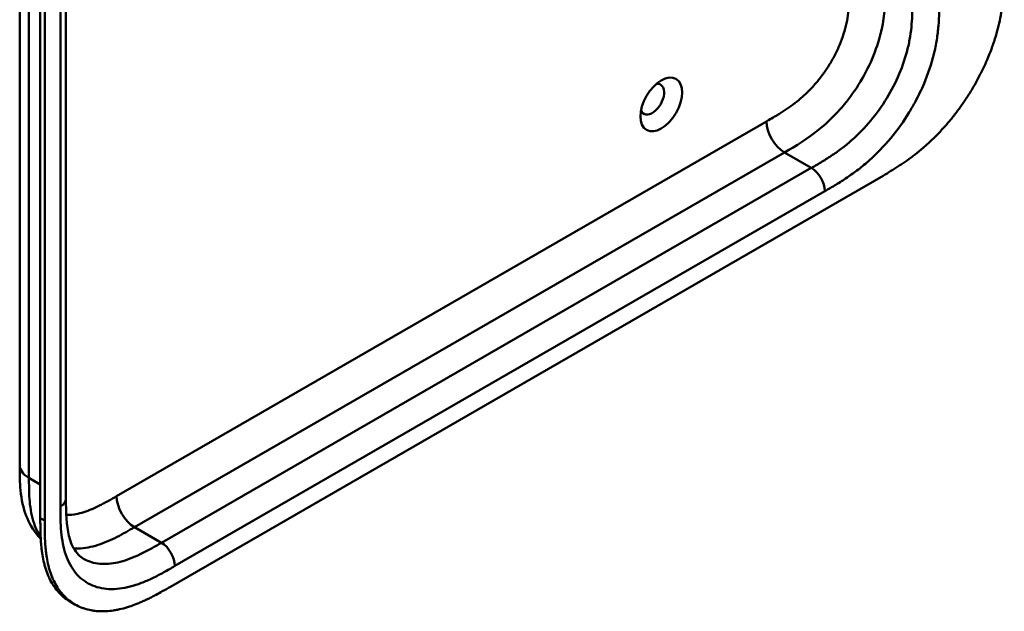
# Model space of a CAD drawing. Header units: millimetres. Extents: x 20 to 833, y 20 to 574.
# Tile 9 of 26: x 368 to 430, y 117 to 155. Entities that reach past the tile are written whole.
import ezdxf

# ---------------------------------------------------------------- set-up
doc = ezdxf.new("R2010")
doc.units = ezdxf.units.MM
doc.header["$LTSCALE"] = 2
doc.layers.add('Sichtbare Kanten(DIN)', color=7, linetype='Continuous', lineweight=50)
doc.layers.add('Sichtbare tangentiale Kanten(DIN)', color=7, linetype='Continuous', lineweight=50)

msp = doc.modelspace()

# ---------------------------------------------------------------- linework, layer by layer
at = {"layer": 'Sichtbare Kanten(DIN)'}
for p, q in [((368.858, 123.201), (368.858, 185.723)), ((370.474, 186.299), (370.474, 124.431)), ((369.133, 185.564), (369.133, 123.043)), ((377.063, 118.874), (422.013, 144.826)), ((367.557, 126.554), (367.557, 126.554)), ((370.474, 124.431), (370.474, 124.431)), ((371.041, 117.756), (370.767, 117.914))]:
    msp.add_line(p, q, dxfattribs=at)
msp.add_ellipse((408.023, 149.323), major_axis=(0.93, 1.611), ratio=0.57735, dxfattribs=at)
msp.add_ellipse((407.458, 149.65), major_axis=(-0.53, -0.918), ratio=0.57735, start_param=5.827281, end_param=9.880682, dxfattribs=at)
for points, knots in [([(367.557, 126.554), (367.557, 137.441), (367.557, 148.327), (367.557, 168.95), (367.557, 178.686), (367.557, 188.422)], [0, 0, 0, 0, 10, 10, 18.943141, 18.943141, 18.943141, 18.943141]), ([(422.013, 144.826), (422.179, 144.922), (422.512, 145.119), (422.933, 145.383), (423.357, 145.665), (423.697, 145.907), (424.123, 146.232), (424.462, 146.51), (424.884, 146.882), (425.217, 147.199), (425.628, 147.619), (425.949, 147.974), (426.341, 148.438), (426.645, 148.825), (427.011, 149.326), (427.291, 149.74), (427.623, 150.271), (427.873, 150.704), (428.165, 151.252), (428.381, 151.696), (428.628, 152.253), (428.805, 152.699), (429.003, 153.254), (429.141, 153.695), (429.288, 154.239), (429.386, 154.667), (429.484, 155.192), (429.545, 155.604), (429.6, 156.106), (429.63, 156.498), (429.651, 156.976), (429.661, 157.443), (429.661, 157.808), (429.661, 157.989)], [0.0000069, 0.0000069, 0.0000069, 0.0000069, 0.0407043, 0.0814017, 0.1017504, 0.1424478, 0.1627965, 0.203494, 0.2238427, 0.2645401, 0.2848888, 0.3255862, 0.3459349, 0.3866323, 0.406981, 0.4476784, 0.4680271, 0.5087246, 0.5290733, 0.5697707, 0.5901194, 0.6308168, 0.6511655, 0.6918629, 0.7122116, 0.752909, 0.7732577, 0.8139552, 0.8343039, 0.8750013, 0.89535, 0.9360474, 0.9767448, 0.9767448, 0.9767448, 0.9767448]), ([(368.883, 121.901), (368.779, 122.006), (368.681, 122.118), (368.294, 122.615), (368.068, 123.053), (367.73, 124.036), (367.636, 124.596), (367.558, 125.625), (367.557, 126.099), (367.557, 126.554)], [0.305386, 0.305386, 0.305386, 0.305386, 0.437781, 0.437781, 0.869328, 0.869328, 1.366387, 1.366387, 1.785137, 1.785137, 1.785137, 1.785137]), ([(370.474, 124.431), (370.474, 123.568), (370.5, 122.728), (370.735, 121.782), (370.838, 121.519), (371.137, 120.985), (371.35, 120.776), (371.59, 120.637)], [0, 0, 0, 0, 0.793105, 0.793105, 1.173513, 1.173513, 1.750739, 1.750739, 1.750739, 1.750739]), ([(370.767, 117.914), (370.706, 117.949), (370.524, 118.063), (370.296, 118.241), (370.032, 118.496), (369.839, 118.726), (369.621, 119.044), (369.466, 119.322), (369.299, 119.697), (369.186, 120.018), (369.071, 120.442), (368.999, 120.798), (368.939, 121.214), (368.91, 121.497), (368.889, 121.785), (368.878, 121.979), (368.868, 122.222), (368.863, 122.418), (368.86, 122.663), (368.858, 122.908), (368.858, 123.104), (368.858, 123.201)], [-0.4787048, -0.4787048, -0.4787048, -0.4787048, -0.4583375, -0.4166713, -0.3958382, -0.354172, -0.3333389, -0.2916727, -0.2708396, -0.2291735, -0.2083404, -0.1666742, -0.1458411, -0.1145915, -0.1041749, -0.0833418, -0.0729253, -0.0520922, -0.0416756, -0.0208425, -0.0000095, -0.0000095, -0.0000095, -0.0000095]), ([(369.133, 123.043), (369.133, 122.946), (369.133, 122.75), (369.134, 122.505), (369.138, 122.26), (369.143, 122.064), (369.152, 121.82), (369.163, 121.627), (369.184, 121.339), (369.213, 121.055), (369.273, 120.64), (369.345, 120.284), (369.46, 119.859), (369.573, 119.538), (369.741, 119.163), (369.895, 118.885), (370.113, 118.567), (370.307, 118.338), (370.571, 118.082), (370.799, 117.904), (371.105, 117.713), (371.365, 117.587), (371.706, 117.463), (371.992, 117.391), (372.364, 117.333), (372.672, 117.314), (373.069, 117.323), (373.394, 117.356), (373.809, 117.43), (374.146, 117.513), (374.53, 117.633), (374.788, 117.726), (375.047, 117.829), (375.219, 117.903), (375.435, 118), (375.608, 118.082), (375.824, 118.189), (375.996, 118.278), (376.254, 118.415), (376.597, 118.605), (376.894, 118.776), (377.063, 118.874)], [0.0000095, 0.0000095, 0.0000095, 0.0000095, 0.0208425, 0.0416756, 0.0520922, 0.0729253, 0.0833418, 0.1041749, 0.1145915, 0.1458411, 0.1666742, 0.2083404, 0.2291735, 0.2708396, 0.2916727, 0.3333389, 0.354172, 0.3958382, 0.4166713, 0.4583375, 0.4791706, 0.5208368, 0.5416698, 0.583336, 0.6041691, 0.6458353, 0.6666684, 0.7083346, 0.7291677, 0.7708339, 0.7916669, 0.8229166, 0.8333331, 0.8541662, 0.8645828, 0.8854159, 0.8958324, 0.9166655, 0.927082, 0.9583317, 0.9999979, 0.9999979, 0.9999979, 0.9999979])]:
    msp.add_open_spline(points, degree=3, knots=knots, dxfattribs=at)
at = {"layer": 'Sichtbare tangentiale Kanten(DIN)'}
for p, q in [((370.123, 123.941), (370.123, 185.809)), ((373.669, 124.589), (414.659, 148.255)), ((374.8, 122.63), (415.791, 146.296)), ((417.488, 145.316), (415.791, 146.296)), ((376.497, 121.65), (417.488, 145.316)), ((418.336, 143.846), (377.346, 120.18)), ((368.143, 125.737), (368.858, 125.324)), ((369.133, 123.043), (368.858, 123.201)), ((376.497, 121.65), (374.8, 122.63))]:
    msp.add_line(p, q, dxfattribs=at)
for points, degree in [([(368.143, 187.605), (368.143, 156.671), (368.143, 125.737)], 2), ([(414.659, 148.255), (414.659, 147.534), (415.166, 146.656), (415.791, 146.296)], 3), ([(417.488, 145.316), (417.956, 145.045), (418.336, 144.387), (418.336, 143.846)], 3), ([(368.143, 125.737), (367.752, 125.963), (367.557, 126.258), (367.557, 126.554)], 3), ([(370.474, 124.431), (370.474, 124.254), (370.357, 124.076), (370.123, 123.941)], 3), ([(374.8, 122.63), (374.175, 122.991), (373.669, 123.868), (373.669, 124.589)], 3), ([(376.497, 121.65), (376.966, 121.379), (377.346, 120.721), (377.346, 120.18)], 3)]:
    msp.add_open_spline(points, degree=degree, dxfattribs=at)
for points, knots in [([(414.659, 148.255), (414.706, 148.282), (414.752, 148.309), (414.798, 148.335), (414.923, 148.408), (415.049, 148.481), (415.174, 148.555), (415.217, 148.581), (415.26, 148.607), (415.303, 148.633), (415.325, 148.646), (415.346, 148.659), (415.368, 148.672), (415.389, 148.685), (415.411, 148.698), (415.433, 148.712), (415.521, 148.766), (415.604, 148.818), (415.691, 148.874), (415.693, 148.875), (415.695, 148.876), (415.697, 148.878), (415.871, 148.99), (416.038, 149.103), (416.205, 149.225), (416.208, 149.227), (416.211, 149.229), (416.213, 149.23), (416.383, 149.354), (416.551, 149.483), (416.717, 149.623), (416.719, 149.624), (416.72, 149.625), (416.722, 149.626), (416.891, 149.768), (417.06, 149.92), (417.224, 150.079), (417.225, 150.08), (417.226, 150.081), (417.227, 150.082), (417.393, 150.243), (417.557, 150.416), (417.715, 150.596), (417.873, 150.777), (418.027, 150.967), (418.174, 151.165), (418.321, 151.362), (418.462, 151.568), (418.595, 151.778), (418.728, 151.991), (418.853, 152.211), (418.968, 152.433), (419.083, 152.654), (419.188, 152.881), (419.282, 153.107), (419.375, 153.332), (419.458, 153.561), (419.528, 153.786), (419.598, 154.009), (419.657, 154.234), (419.705, 154.454), (419.706, 154.455), (419.706, 154.457), (419.706, 154.458), (419.753, 154.674), (419.79, 154.887), (419.818, 155.097), (419.818, 155.1), (419.818, 155.103), (419.819, 155.106), (419.846, 155.314), (419.865, 155.518), (419.878, 155.727), (419.878, 155.729), (419.878, 155.732), (419.878, 155.734), (419.884, 155.837), (419.889, 155.936), (419.892, 156.036), (419.896, 156.14), (419.898, 156.242), (419.9, 156.343), (419.903, 156.54), (419.903, 156.734), (419.903, 156.928)], [0, 0, 0, 0, 0.049086, 0.049086, 0.049086, 0.181856, 0.181856, 0.181856, 0.227566, 0.227566, 0.227566, 0.250422, 0.250422, 0.250422, 0.273278, 0.273278, 0.273278, 0.362539, 0.362539, 0.362539, 0.364701, 0.364701, 0.364701, 0.544762, 0.544762, 0.544762, 0.547577, 0.547577, 0.547577, 0.72973, 0.72973, 0.72973, 0.73138, 0.73138, 0.73138, 0.916509, 0.916509, 0.916509, 0.917593, 0.917593, 0.917593, 1.105005, 1.105005, 1.105005, 1.29248, 1.29248, 1.29248, 1.479975, 1.479975, 1.479975, 1.668694, 1.668694, 1.668694, 1.856674, 1.856674, 1.856674, 2.043542, 2.043542, 2.043542, 2.228635, 2.228635, 2.228635, 2.229961, 2.229961, 2.229961, 2.411764, 2.411764, 2.411764, 2.414482, 2.414482, 2.414482, 2.594841, 2.594841, 2.594841, 2.597037, 2.597037, 2.597037, 2.686284, 2.686284, 2.686284, 2.778136, 2.778136, 2.778136, 2.956121, 2.956121, 2.956121, 2.956121]), ([(415.791, 146.296), (416.518, 146.716), (417.241, 147.146), (417.942, 147.712), (418.769, 148.377), (419.562, 149.224), (420.221, 150.19), (420.918, 151.212), (421.454, 152.352), (421.767, 153.446), (422.02, 154.327), (422.126, 155.172), (422.154, 155.977), (422.165, 156.297), (422.166, 156.611), (422.166, 156.928)], [0.000004, 0.000004, 0.000004, 0.000004, 0.743009, 0.743009, 0.743009, 1.617876, 1.617876, 1.617876, 2.543098, 2.543098, 2.543098, 3.288503, 3.288503, 3.288503, 3.584828, 3.584828, 3.584828, 3.584828]), ([(417.488, 145.316), (417.716, 145.447), (418.167, 145.709), (418.828, 146.125), (419.469, 146.585), (420.294, 147.27), (421.265, 148.276), (422.279, 149.691), (423.08, 151.245), (423.521, 152.571), (423.732, 153.617), (423.825, 154.395), (423.862, 155.169), (423.863, 155.687), (423.863, 155.948)], [59.615883, 59.615883, 59.615883, 59.615883, 59.859385, 60.102886, 60.346387, 60.589889, 61.076891, 61.563894, 62.050896, 62.537899, 62.7814, 63.024901, 63.268403, 63.511905, 63.511905, 63.511905, 63.511905]), ([(425.56, 155.948), (425.56, 155.687), (425.559, 155.149), (425.52, 154.298), (425.414, 153.413), (425.169, 152.197), (424.729, 150.874), (424.255, 149.886), (424.057, 149.517)], [59.615882, 59.615882, 59.615882, 59.615882, 59.859385, 60.102886, 60.346388, 60.589889, 61.076892, 61.376104, 61.376104, 61.376104, 61.376104]), ([(424.057, 149.517), (423.933, 149.286), (423.463, 148.466), (422.521, 147.15), (421.395, 145.986), (420.457, 145.208), (419.744, 144.696), (419.03, 144.247), (418.564, 143.978), (418.336, 143.846)], [61.376104, 61.376104, 61.376104, 61.376104, 61.563894, 62.050897, 62.537899, 62.7814, 63.024902, 63.268403, 63.511906, 63.511906, 63.511906, 63.511906]), ([(368.143, 125.737), (368.143, 125.532), (368.143, 125.321), (368.146, 125.111), (368.15, 124.877), (368.158, 124.645), (368.174, 124.421), (368.191, 124.177), (368.217, 123.94), (368.254, 123.713), (368.292, 123.476), (368.343, 123.249), (368.409, 123.029), (368.476, 122.808), (368.558, 122.598), (368.655, 122.405), (368.722, 122.273), (368.795, 122.149), (368.876, 122.032)], [0, 0, 0, 0, 0.200478, 0.200478, 0.200478, 0.423741, 0.423741, 0.423741, 0.666684, 0.666684, 0.666684, 0.9194, 0.9194, 0.9194, 1.173003, 1.173003, 1.173003, 1.345546, 1.345546, 1.345546, 1.345546]), ([(370.494, 123.403), (370.533, 123.402), (370.573, 123.402), (370.613, 123.402), (370.771, 123.404), (370.935, 123.421), (371.101, 123.451), (371.102, 123.452), (371.103, 123.452), (371.104, 123.452), (371.268, 123.482), (371.437, 123.525), (371.606, 123.579), (371.608, 123.579), (371.609, 123.58), (371.611, 123.58), (371.778, 123.634), (371.945, 123.697), (372.115, 123.77), (372.117, 123.771), (372.12, 123.772), (372.123, 123.774), (372.29, 123.846), (372.457, 123.925), (372.631, 124.014), (372.633, 124.015), (372.636, 124.016), (372.638, 124.017), (372.724, 124.061), (372.807, 124.105), (372.893, 124.151), (372.98, 124.198), (373.067, 124.246), (373.154, 124.295), (373.327, 124.392), (373.498, 124.491), (373.669, 124.589)], [1.072978, 1.072978, 1.072978, 1.072978, 1.120371, 1.120371, 1.120371, 1.307779, 1.307779, 1.307779, 1.308864, 1.308864, 1.308864, 1.49399, 1.49399, 1.49399, 1.49564, 1.49564, 1.49564, 1.677791, 1.677791, 1.677791, 1.6806, 1.6806, 1.6806, 1.860664, 1.860664, 1.860664, 1.862826, 1.862826, 1.862826, 1.952085, 1.952085, 1.952085, 2.043868, 2.043868, 2.043868, 2.225375, 2.225375, 2.225375, 2.225375]), ([(377.346, 120.18), (377.118, 120.049), (376.652, 119.78), (375.938, 119.405), (375.225, 119.094), (374.287, 118.788), (373.162, 118.652), (371.976, 118.938), (371.033, 119.678), (370.514, 120.642), (370.268, 121.575), (370.163, 122.338), (370.123, 123.142), (370.123, 123.68), (370.123, 123.941)], [41.227522, 41.227522, 41.227522, 41.227522, 41.471025, 41.714526, 41.958028, 42.201529, 42.688532, 43.175534, 43.662537, 44.149539, 44.39304, 44.636542, 44.880043, 45.123546, 45.123546, 45.123546, 45.123546]), ([(370.962, 121.297), (371.056, 121.29), (371.152, 121.287), (371.449, 121.291), (371.655, 121.312), (372.073, 121.388), (372.282, 121.442), (372.698, 121.575), (372.903, 121.652), (373.306, 121.826), (373.504, 121.92), (373.891, 122.118), (374.08, 122.22), (374.447, 122.426), (374.624, 122.528), (374.8, 122.63)], [2.195396, 2.195396, 2.195396, 2.195396, 2.316224, 2.316224, 2.559518, 2.559518, 2.790736, 2.790736, 3.008715, 3.008715, 3.213319, 3.213319, 3.405062, 3.405062, 3.584828, 3.584828, 3.584828, 3.584828]), ([(371.59, 120.637), (371.64, 120.609), (371.986, 120.425), (372.72, 120.248), (373.691, 120.364), (374.516, 120.632), (375.157, 120.912), (375.818, 121.258), (376.269, 121.519), (376.497, 121.65)], [43.092602, 43.092602, 43.092602, 43.092602, 43.175534, 43.662537, 44.14954, 44.393041, 44.636542, 44.880043, 45.123545, 45.123545, 45.123545, 45.123545])]:
    msp.add_open_spline(points, degree=3, knots=knots, dxfattribs=at)

doc.saveas('drawing.dxf')
